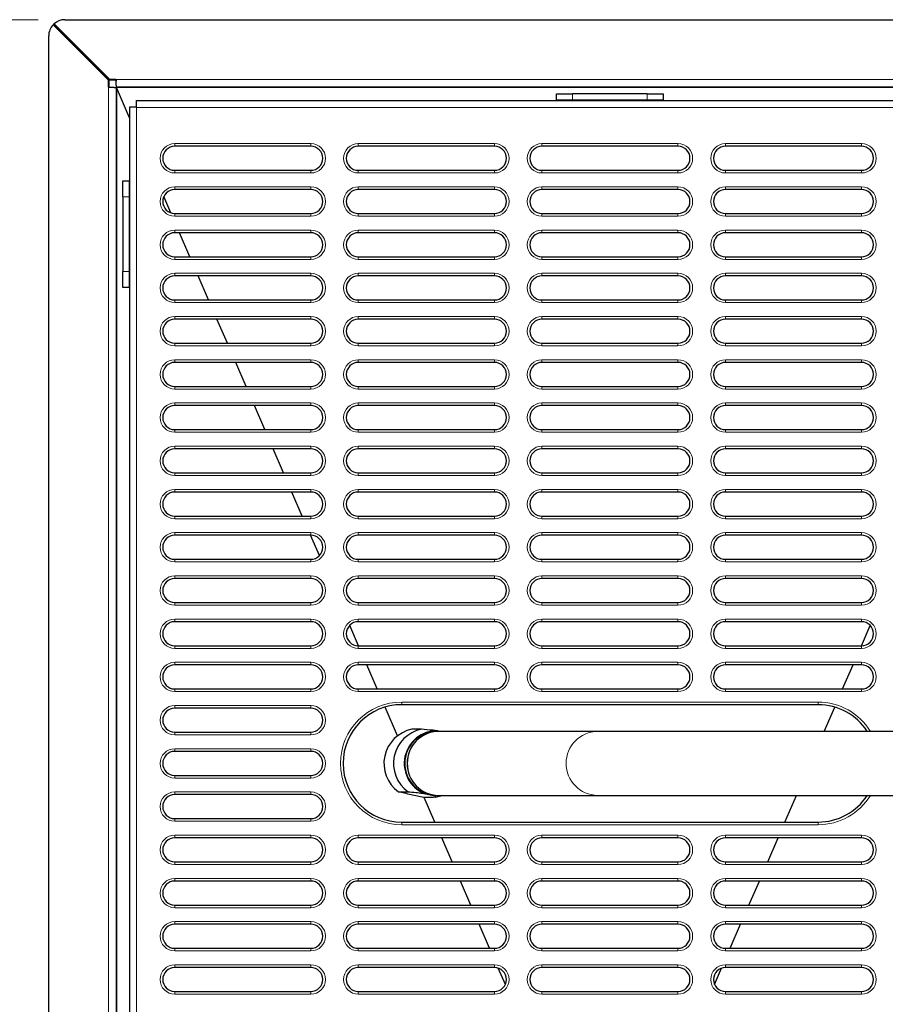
# Model space of a CAD drawing. Header units: millimetres. Extents: x 1 to 419, y 2 to 295.
# Tile 17 of 50: x 42 to 74, y 134 to 171. Entities that reach past the tile are written whole.
import ezdxf

# ---------------------------------------------------------------- set-up
doc = ezdxf.new("R2010")
doc.units = ezdxf.units.MM
doc.styles.add('SLDTEXTSTYLE0', font='TXT', dxfattribs={"width": 0.605})
doc.dimstyles.new('SLDDIMSTYLE1', dxfattribs={"dimtxt": 2.5, "dimasz": 3, "dimexe": 0, "dimexo": 0.0625, "dimtad": 1, "dimdec": 0, "dimlfac": 5, "dimrnd": 1e-09, "dimzin": 12, "dimdsep": 46, "dimtxsty": 'SLDTEXTSTYLE0', "dimsah": 1, "dimcen": 0.09, "dimadec": 0, "dimazin": 3, "dimtfac": 1, "dimtofl": 0, "dimtmove": 0, "dimatfit": 3, "dimfxl": 1, "dimfrac": 2, "dimtolj": 1, "dimtzin": 12, "dimarcsym": 0})

# ---------------------------------------------------------------- blocks, each defined once
blk = doc.blocks.new('_D_15')
at = {"color": 7, "linetype": 'Continuous', "lineweight": 18}
for p, q in [((42.581, 170.59), (31.981, 170.59)), ((32.981, 170.59), (32.981, 114.84)), ((42.581, 114.84), (31.981, 114.84))]:
    blk.add_line(p, q, dxfattribs=at)
for points in [[(32.981, 170.59), (32.481, 167.59), (33.481, 167.59)], [(32.981, 114.84), (33.481, 117.84), (32.481, 117.84)]]:
    blk.add_solid(points, dxfattribs=at)
at = {"color": 7, "linetype": 'Continuous', "lineweight": 18, "char_height": 2.5, "attachment_point": 1, "rotation": 90, "style": 'SLDTEXTSTYLE0'}
for s, insert in [('mm (11 in)', (29.759, 137.835)), ('279', (29.759, 131.168))]:
    blk.add_mtext(s, dxfattribs=dict(at, insert=insert))

msp = doc.modelspace()

# ---------------------------------------------------------------- linework, layer by layer
at = {"color": 7, "linetype": 'Continuous', "lineweight": 25}
for p, q in [((43.5815, 170.5901), (84.4478, 170.5901)), ((45.222, 168.3248), (43.145, 170.4018)), ((45.2429, 168.3248), (43.1553, 170.4124)), ((45.2691, 168.3268), (43.1696, 170.4264)), ((45.2691, 168.3478), (43.1805, 170.4364)), ((42.9815, 115.4401), (42.9815, 169.9901)), ((45.222, 168.066), (45.222, 168.3248)), ((45.222, 168.3248), (45.2429, 168.3248)), ((45.2429, 168.066), (45.2429, 168.3248)), ((45.502, 168.3478), (45.2691, 168.3478)), ((45.2691, 168.3478), (45.2691, 168.3268)), ((45.502, 168.3268), (45.2691, 168.3268)), ((45.502, 168.3268), (45.502, 168.3478)), ((45.5053, 168.3221), (45.502, 168.3268)), ((45.5053, 168.3221), (45.5053, 168.2845)), ((45.2429, 168.066), (45.222, 168.066)), ((45.2429, 168.066), (45.2477, 168.0629)), ((45.2852, 168.0629), (45.2848, 168.0629)), ((45.5047, 168.0451), (45.5047, 117.3851)), ((45.5247, 168.0451), (45.5047, 168.0451)), ((82.5047, 168.0651), (45.5247, 168.0651)), ((45.5247, 168.0651), (45.5247, 168.0451)), ((45.5247, 168.0451), (45.5247, 117.3851)), ((46.0147, 166.9146), (45.5247, 168.0451)), ((46.2747, 167.3151), (46.2747, 167.5551)), ((46.2747, 167.5551), (81.7547, 167.5551)), ((62.0147, 167.5751), (62.0147, 167.8151)), ((62.0147, 167.8151), (62.6147, 167.8151)), ((62.6147, 167.5751), (62.0147, 167.5751)), ((62.0147, 167.5751), (62.0147, 167.5551)), ((65.4147, 167.8151), (62.6147, 167.8151)), ((65.4147, 167.5751), (62.6147, 167.5751)), ((65.4147, 167.8151), (66.0147, 167.8151)), ((66.0147, 167.5751), (65.4147, 167.5751)), ((66.0147, 167.8151), (66.0147, 167.5751)), ((66.0147, 167.5551), (66.0147, 167.5751)), ((46.0147, 167.3151), (46.0147, 118.1151)), ((46.2747, 167.3151), (46.0147, 167.3151)), ((46.2747, 167.3151), (46.2747, 167.2951)), ((52.8047, 165.8451), (47.7047, 165.8451)), ((59.6847, 165.8451), (54.5847, 165.8451)), ((66.5647, 165.8451), (61.4647, 165.8451)), ((73.4447, 165.8451), (68.3447, 165.8451)), ((47.7047, 164.9451), (52.8047, 164.9451)), ((54.5847, 164.9451), (59.6847, 164.9451)), ((61.4647, 164.9451), (66.5647, 164.9451)), ((68.3447, 164.9451), (73.4447, 164.9451)), ((45.7547, 164.5551), (45.9947, 164.5551)), ((45.7547, 163.9551), (45.7547, 164.5551)), ((45.9947, 164.5551), (45.9947, 163.9551)), ((46.0147, 164.5551), (45.9947, 164.5551)), ((45.7547, 163.9551), (45.7547, 161.1551)), ((45.9947, 163.9551), (45.9947, 161.1551)), ((47.5601, 163.3489), (47.2948, 163.961)), ((52.8047, 164.2251), (47.7047, 164.2251)), ((59.6847, 164.2251), (54.5847, 164.2251)), ((66.5647, 164.2251), (61.4647, 164.2251)), ((73.4447, 164.2251), (68.3447, 164.2251)), ((47.7047, 163.3251), (52.8047, 163.3251)), ((54.5847, 163.3251), (59.6847, 163.3251)), ((61.4647, 163.3251), (66.5647, 163.3251)), ((68.3447, 163.3251), (73.4447, 163.3251)), ((52.8047, 162.6051), (47.7047, 162.6051)), ((48.2726, 161.7051), (47.8825, 162.6051)), ((59.6847, 162.6051), (54.5847, 162.6051)), ((66.5647, 162.6051), (61.4647, 162.6051)), ((73.4447, 162.6051), (68.3447, 162.6051)), ((47.7047, 161.7051), (52.8047, 161.7051)), ((54.5847, 161.7051), (59.6847, 161.7051)), ((61.4647, 161.7051), (66.5647, 161.7051)), ((68.3447, 161.7051), (73.4447, 161.7051)), ((45.7547, 160.5551), (45.7547, 161.1551)), ((45.9947, 161.1551), (45.9947, 160.5551)), ((52.8047, 160.9851), (47.7047, 160.9851)), ((48.9747, 160.0851), (48.5847, 160.9851)), ((59.6847, 160.9851), (54.5847, 160.9851)), ((66.5647, 160.9851), (61.4647, 160.9851)), ((73.4447, 160.9851), (68.3447, 160.9851)), ((45.9947, 160.5551), (45.7547, 160.5551)), ((45.9947, 160.5551), (46.0147, 160.5551)), ((47.7047, 160.0851), (52.8047, 160.0851)), ((54.5847, 160.0851), (59.6847, 160.0851)), ((61.4647, 160.0851), (66.5647, 160.0851)), ((68.3447, 160.0851), (73.4447, 160.0851)), ((52.8047, 159.3651), (47.7047, 159.3651)), ((49.6769, 158.4651), (49.2868, 159.3651)), ((59.6847, 159.3651), (54.5847, 159.3651)), ((66.5647, 159.3651), (61.4647, 159.3651)), ((73.4447, 159.3651), (68.3447, 159.3651)), ((47.7047, 158.4651), (52.8047, 158.4651)), ((54.5847, 158.4651), (59.6847, 158.4651)), ((61.4647, 158.4651), (66.5647, 158.4651)), ((68.3447, 158.4651), (73.4447, 158.4651)), ((52.8047, 157.7451), (47.7047, 157.7451)), ((50.379, 156.8451), (49.989, 157.7451)), ((59.6847, 157.7451), (54.5847, 157.7451)), ((66.5647, 157.7451), (61.4647, 157.7451)), ((73.4447, 157.7451), (68.3447, 157.7451)), ((47.7047, 156.8451), (52.8047, 156.8451)), ((54.5847, 156.8451), (59.6847, 156.8451)), ((61.4647, 156.8451), (66.5647, 156.8451)), ((68.3447, 156.8451), (73.4447, 156.8451)), ((52.8047, 156.1251), (47.7047, 156.1251)), ((51.0812, 155.2251), (50.6911, 156.1251)), ((59.6847, 156.1251), (54.5847, 156.1251)), ((66.5647, 156.1251), (61.4647, 156.1251)), ((73.4447, 156.1251), (68.3447, 156.1251)), ((47.7047, 155.2251), (52.8047, 155.2251)), ((54.5847, 155.2251), (59.6847, 155.2251)), ((61.4647, 155.2251), (66.5647, 155.2251)), ((68.3447, 155.2251), (73.4447, 155.2251)), ((52.8047, 154.5051), (47.7047, 154.5051)), ((51.7833, 153.6051), (51.3933, 154.5051)), ((59.6847, 154.5051), (54.5847, 154.5051)), ((66.5647, 154.5051), (61.4647, 154.5051)), ((73.4447, 154.5051), (68.3447, 154.5051)), ((47.7047, 153.6051), (52.8047, 153.6051)), ((54.5847, 153.6051), (59.6847, 153.6051)), ((61.4647, 153.6051), (66.5647, 153.6051)), ((68.3447, 153.6051), (73.4447, 153.6051)), ((52.8047, 152.8851), (47.7047, 152.8851)), ((52.4855, 151.9851), (52.0954, 152.8851)), ((59.6847, 152.8851), (54.5847, 152.8851)), ((66.5647, 152.8851), (61.4647, 152.8851)), ((73.4447, 152.8851), (68.3447, 152.8851)), ((47.7047, 151.9851), (52.8047, 151.9851)), ((54.5847, 151.9851), (59.6847, 151.9851)), ((61.4647, 151.9851), (66.5647, 151.9851)), ((68.3447, 151.9851), (73.4447, 151.9851)), ((52.8047, 151.2651), (47.7047, 151.2651)), ((53.1282, 150.5023), (52.7976, 151.2651)), ((59.6847, 151.2651), (54.5847, 151.2651)), ((66.5647, 151.2651), (61.4647, 151.2651)), ((73.4447, 151.2651), (68.3447, 151.2651)), ((47.7047, 150.3651), (52.8047, 150.3651)), ((54.5847, 150.3651), (59.6847, 150.3651)), ((61.4647, 150.3651), (66.5647, 150.3651)), ((68.3447, 150.3651), (73.4447, 150.3651)), ((52.8047, 149.6451), (47.7047, 149.6451)), ((59.6847, 149.6451), (54.5847, 149.6451)), ((66.5647, 149.6451), (61.4647, 149.6451)), ((73.4447, 149.6451), (68.3447, 149.6451)), ((47.7047, 148.7451), (52.8047, 148.7451)), ((54.5847, 148.7451), (59.6847, 148.7451)), ((61.4647, 148.7451), (66.5647, 148.7451)), ((68.3447, 148.7451), (73.4447, 148.7451)), ((52.8047, 148.0251), (47.7047, 148.0251)), ((59.6847, 148.0251), (54.5847, 148.0251)), ((66.5647, 148.0251), (61.4647, 148.0251)), ((73.4447, 148.0251), (68.3447, 148.0251)), ((54.592, 147.1251), (54.2613, 147.888)), ((73.4374, 147.1251), (73.768, 147.888)), ((47.7047, 147.1251), (52.8047, 147.1251)), ((54.5847, 147.1251), (59.6847, 147.1251)), ((61.4647, 147.1251), (66.5647, 147.1251)), ((68.3447, 147.1251), (73.4447, 147.1251)), ((52.8047, 146.4051), (47.7047, 146.4051)), ((59.6847, 146.4051), (54.5847, 146.4051)), ((55.2941, 145.5051), (54.904, 146.4051)), ((66.5647, 146.4051), (61.4647, 146.4051)), ((73.4447, 146.4051), (68.3447, 146.4051)), ((72.7352, 145.5051), (73.1253, 146.4051)), ((47.7047, 145.5051), (52.8047, 145.5051)), ((54.5847, 145.5051), (59.6847, 145.5051)), ((61.4647, 145.5051), (66.5647, 145.5051)), ((68.3447, 145.5051), (73.4447, 145.5051)), ((52.8047, 144.7851), (47.7047, 144.7851)), ((56.0535, 143.7531), (55.5892, 144.8243)), ((71.8147, 144.9151), (56.2147, 144.9151)), ((72.0461, 143.9151), (72.4401, 144.8243)), ((56.9529, 143.9947), (56.5939, 143.9947)), ((57.6324, 143.9151), (57.5475, 143.9343)), ((47.7047, 143.8851), (52.8047, 143.8851)), ((57.5904, 143.9151), (57.5046, 143.9151)), ((63.553, 143.9151), (57.5904, 143.9151)), ((77.4142, 143.9151), (63.553, 143.9151)), ((52.8047, 143.1651), (47.7047, 143.1651)), ((47.7047, 142.2651), (52.8047, 142.2651)), ((52.8047, 141.5451), (47.7047, 141.5451)), ((56.0884, 141.6512), (56.4474, 141.6512)), ((57.042, 141.5908), (57.4616, 141.4959)), ((57.4012, 141.4355), (57.0421, 141.4355)), ((57.4569, 140.5151), (57.058, 141.4355)), ((57.48, 141.4526), (57.4012, 141.4355)), ((57.7194, 141.5151), (57.4616, 141.4959)), ((57.48, 141.4526), (57.7283, 141.5151)), ((57.5046, 141.5151), (57.5904, 141.5151)), ((57.5904, 141.5151), (63.553, 141.5151)), ((63.553, 141.5151), (77.4142, 141.5151)), ((70.5724, 140.5151), (71.0058, 141.5151)), ((47.7047, 140.6451), (52.8047, 140.6451)), ((56.2147, 140.5151), (71.8147, 140.5151)), ((52.8047, 139.9251), (47.7047, 139.9251)), ((59.6847, 139.9251), (54.5847, 139.9251)), ((58.1027, 139.0251), (57.7126, 139.9251)), ((66.5647, 139.9251), (61.4647, 139.9251)), ((73.4447, 139.9251), (68.3447, 139.9251)), ((69.9266, 139.0251), (70.3167, 139.9251)), ((47.7047, 139.0251), (52.8047, 139.0251)), ((54.5847, 139.0251), (59.6847, 139.0251)), ((61.4647, 139.0251), (66.5647, 139.0251)), ((68.3447, 139.0251), (73.4447, 139.0251)), ((52.8047, 138.3051), (47.7047, 138.3051)), ((59.6847, 138.3051), (54.5847, 138.3051)), ((58.8049, 137.4051), (58.4148, 138.3051)), ((66.5647, 138.3051), (61.4647, 138.3051)), ((73.4447, 138.3051), (68.3447, 138.3051)), ((69.2245, 137.4051), (69.6145, 138.3051)), ((47.7047, 137.4051), (52.8047, 137.4051)), ((54.5847, 137.4051), (59.6847, 137.4051)), ((61.4647, 137.4051), (66.5647, 137.4051)), ((68.3447, 137.4051), (73.4447, 137.4051)), ((52.8047, 136.6851), (47.7047, 136.6851)), ((59.6847, 136.6851), (54.5847, 136.6851)), ((59.507, 135.7851), (59.1169, 136.6851)), ((66.5647, 136.6851), (61.4647, 136.6851)), ((73.4447, 136.6851), (68.3447, 136.6851)), ((68.5223, 135.7851), (68.9124, 136.6851)), ((47.7047, 135.7851), (52.8047, 135.7851)), ((54.5847, 135.7851), (59.6847, 135.7851)), ((61.4647, 135.7851), (66.5647, 135.7851)), ((68.3447, 135.7851), (73.4447, 135.7851)), ((52.8047, 135.0651), (47.7047, 135.0651)), ((59.6847, 135.0651), (54.5847, 135.0651)), ((60.0946, 134.4295), (59.8295, 135.0412)), ((66.5647, 135.0651), (61.4647, 135.0651)), ((67.9347, 134.4295), (68.1999, 135.0412)), ((73.4447, 135.0651), (68.3447, 135.0651)), ((47.7047, 134.1651), (52.8047, 134.1651)), ((54.5847, 134.1651), (59.6847, 134.1651)), ((61.4647, 134.1651), (66.5647, 134.1651)), ((68.3447, 134.1651), (73.4447, 134.1651))]:
    msp.add_line(p, q, dxfattribs=at)
at = {"color": 8, "linetype": 'Continuous', "lineweight": 18}
for p, q in [((45.502, 168.3478), (82.5273, 168.3478)), ((45.222, 117.3642), (45.222, 168.066)), ((45.5247, 168.0451), (82.5047, 168.0451)), ((62.6147, 167.8151), (62.6147, 167.5751)), ((65.4147, 167.5751), (65.4147, 167.8151)), ((81.7547, 167.2951), (46.2747, 167.2951)), ((46.2747, 167.2951), (46.2747, 118.1351)), ((47.7047, 165.9451), (52.8047, 165.9451)), ((47.7047, 165.8451), (47.7047, 165.9451)), ((52.8047, 165.9451), (52.8047, 165.8451)), ((54.5847, 165.9451), (59.6847, 165.9451)), ((54.5847, 165.8451), (54.5847, 165.9451)), ((59.6847, 165.9451), (59.6847, 165.8451)), ((61.4647, 165.9451), (66.5647, 165.9451)), ((61.4647, 165.9451), (61.4647, 165.8451)), ((66.5647, 165.8451), (66.5647, 165.9451)), ((68.3447, 165.9451), (73.4447, 165.9451)), ((68.3447, 165.9451), (68.3447, 165.8451)), ((73.4447, 165.8451), (73.4447, 165.9451)), ((47.7047, 164.9451), (47.7047, 164.8451)), ((52.8047, 164.8451), (47.7047, 164.8451)), ((52.8047, 164.8451), (52.8047, 164.9451)), ((54.5847, 164.9451), (54.5847, 164.8451)), ((59.6847, 164.8451), (54.5847, 164.8451)), ((59.6847, 164.8451), (59.6847, 164.9451)), ((61.4647, 164.8451), (61.4647, 164.9451)), ((66.5647, 164.8451), (61.4647, 164.8451)), ((66.5647, 164.9451), (66.5647, 164.8451)), ((68.3447, 164.8451), (68.3447, 164.9451)), ((73.4447, 164.8451), (68.3447, 164.8451)), ((73.4447, 164.9451), (73.4447, 164.8451)), ((47.7047, 164.3251), (52.8047, 164.3251)), ((47.7047, 164.2251), (47.7047, 164.3251)), ((52.8047, 164.3251), (52.8047, 164.2251)), ((54.5847, 164.3251), (59.6847, 164.3251)), ((54.5847, 164.2251), (54.5847, 164.3251)), ((59.6847, 164.3251), (59.6847, 164.2251)), ((61.4647, 164.3251), (66.5647, 164.3251)), ((61.4647, 164.3251), (61.4647, 164.2251)), ((66.5647, 164.2251), (66.5647, 164.3251)), ((68.3447, 164.3251), (73.4447, 164.3251)), ((68.3447, 164.3251), (68.3447, 164.2251)), ((73.4447, 164.2251), (73.4447, 164.3251)), ((45.9947, 163.9551), (45.7547, 163.9551)), ((47.7047, 163.3251), (47.7047, 163.2251)), ((52.8047, 163.2251), (47.7047, 163.2251)), ((52.8047, 163.2251), (52.8047, 163.3251)), ((54.5847, 163.3251), (54.5847, 163.2251)), ((59.6847, 163.2251), (54.5847, 163.2251)), ((59.6847, 163.2251), (59.6847, 163.3251)), ((61.4647, 163.2251), (61.4647, 163.3251)), ((66.5647, 163.2251), (61.4647, 163.2251)), ((66.5647, 163.3251), (66.5647, 163.2251)), ((68.3447, 163.2251), (68.3447, 163.3251)), ((73.4447, 163.2251), (68.3447, 163.2251)), ((73.4447, 163.3251), (73.4447, 163.2251)), ((47.7047, 162.7051), (52.8047, 162.7051)), ((47.7047, 162.6051), (47.7047, 162.7051)), ((52.8047, 162.7051), (52.8047, 162.6051)), ((54.5847, 162.7051), (59.6847, 162.7051)), ((54.5847, 162.6051), (54.5847, 162.7051)), ((59.6847, 162.7051), (59.6847, 162.6051)), ((61.4647, 162.7051), (66.5647, 162.7051)), ((61.4647, 162.7051), (61.4647, 162.6051)), ((66.5647, 162.6051), (66.5647, 162.7051)), ((68.3447, 162.7051), (73.4447, 162.7051)), ((68.3447, 162.7051), (68.3447, 162.6051)), ((73.4447, 162.6051), (73.4447, 162.7051)), ((47.7047, 161.7051), (47.7047, 161.6051)), ((52.8047, 161.6051), (52.8047, 161.7051)), ((54.5847, 161.7051), (54.5847, 161.6051)), ((59.6847, 161.6051), (59.6847, 161.7051)), ((61.4647, 161.6051), (61.4647, 161.7051)), ((66.5647, 161.7051), (66.5647, 161.6051)), ((68.3447, 161.6051), (68.3447, 161.7051)), ((73.4447, 161.7051), (73.4447, 161.6051)), ((52.8047, 161.6051), (47.7047, 161.6051)), ((59.6847, 161.6051), (54.5847, 161.6051)), ((66.5647, 161.6051), (61.4647, 161.6051)), ((73.4447, 161.6051), (68.3447, 161.6051)), ((45.7547, 161.1551), (45.9947, 161.1551)), ((47.7047, 161.0851), (52.8047, 161.0851)), ((47.7047, 160.9851), (47.7047, 161.0851)), ((52.8047, 161.0851), (52.8047, 160.9851)), ((54.5847, 161.0851), (59.6847, 161.0851)), ((54.5847, 160.9851), (54.5847, 161.0851)), ((59.6847, 161.0851), (59.6847, 160.9851)), ((61.4647, 161.0851), (66.5647, 161.0851)), ((61.4647, 161.0851), (61.4647, 160.9851)), ((66.5647, 160.9851), (66.5647, 161.0851)), ((68.3447, 161.0851), (73.4447, 161.0851)), ((68.3447, 161.0851), (68.3447, 160.9851)), ((73.4447, 160.9851), (73.4447, 161.0851)), ((47.7047, 160.0851), (47.7047, 159.9851)), ((52.8047, 159.9851), (47.7047, 159.9851)), ((52.8047, 159.9851), (52.8047, 160.0851)), ((54.5847, 160.0851), (54.5847, 159.9851)), ((59.6847, 159.9851), (54.5847, 159.9851)), ((59.6847, 159.9851), (59.6847, 160.0851)), ((61.4647, 159.9851), (61.4647, 160.0851)), ((66.5647, 159.9851), (61.4647, 159.9851)), ((66.5647, 160.0851), (66.5647, 159.9851)), ((68.3447, 159.9851), (68.3447, 160.0851)), ((73.4447, 159.9851), (68.3447, 159.9851)), ((73.4447, 160.0851), (73.4447, 159.9851)), ((47.7047, 159.4651), (52.8047, 159.4651)), ((47.7047, 159.3651), (47.7047, 159.4651)), ((52.8047, 159.4651), (52.8047, 159.3651)), ((54.5847, 159.4651), (59.6847, 159.4651)), ((54.5847, 159.3651), (54.5847, 159.4651)), ((59.6847, 159.4651), (59.6847, 159.3651)), ((61.4647, 159.4651), (66.5647, 159.4651)), ((61.4647, 159.4651), (61.4647, 159.3651)), ((66.5647, 159.3651), (66.5647, 159.4651)), ((68.3447, 159.4651), (73.4447, 159.4651)), ((68.3447, 159.4651), (68.3447, 159.3651)), ((73.4447, 159.3651), (73.4447, 159.4651)), ((47.7047, 158.4651), (47.7047, 158.3651)), ((52.8047, 158.3651), (47.7047, 158.3651)), ((52.8047, 158.3651), (52.8047, 158.4651)), ((54.5847, 158.4651), (54.5847, 158.3651)), ((59.6847, 158.3651), (54.5847, 158.3651)), ((59.6847, 158.3651), (59.6847, 158.4651)), ((61.4647, 158.3651), (61.4647, 158.4651)), ((66.5647, 158.3651), (61.4647, 158.3651)), ((66.5647, 158.4651), (66.5647, 158.3651)), ((68.3447, 158.3651), (68.3447, 158.4651)), ((73.4447, 158.3651), (68.3447, 158.3651)), ((73.4447, 158.4651), (73.4447, 158.3651)), ((47.7047, 157.8451), (52.8047, 157.8451)), ((47.7047, 157.7451), (47.7047, 157.8451)), ((52.8047, 157.8451), (52.8047, 157.7451)), ((54.5847, 157.8451), (59.6847, 157.8451)), ((54.5847, 157.7451), (54.5847, 157.8451)), ((59.6847, 157.8451), (59.6847, 157.7451)), ((61.4647, 157.8451), (66.5647, 157.8451)), ((61.4647, 157.8451), (61.4647, 157.7451)), ((66.5647, 157.7451), (66.5647, 157.8451)), ((68.3447, 157.8451), (73.4447, 157.8451)), ((68.3447, 157.8451), (68.3447, 157.7451)), ((73.4447, 157.7451), (73.4447, 157.8451)), ((47.7047, 156.8451), (47.7047, 156.7451)), ((52.8047, 156.7451), (47.7047, 156.7451)), ((52.8047, 156.7451), (52.8047, 156.8451)), ((54.5847, 156.8451), (54.5847, 156.7451)), ((59.6847, 156.7451), (54.5847, 156.7451)), ((59.6847, 156.7451), (59.6847, 156.8451)), ((61.4647, 156.7451), (61.4647, 156.8451)), ((66.5647, 156.7451), (61.4647, 156.7451)), ((66.5647, 156.8451), (66.5647, 156.7451)), ((68.3447, 156.7451), (68.3447, 156.8451)), ((73.4447, 156.7451), (68.3447, 156.7451)), ((73.4447, 156.8451), (73.4447, 156.7451)), ((47.7047, 156.2251), (52.8047, 156.2251)), ((47.7047, 156.1251), (47.7047, 156.2251)), ((52.8047, 156.2251), (52.8047, 156.1251)), ((54.5847, 156.2251), (59.6847, 156.2251)), ((54.5847, 156.1251), (54.5847, 156.2251)), ((59.6847, 156.2251), (59.6847, 156.1251)), ((61.4647, 156.2251), (66.5647, 156.2251)), ((61.4647, 156.2251), (61.4647, 156.1251)), ((66.5647, 156.1251), (66.5647, 156.2251)), ((68.3447, 156.2251), (73.4447, 156.2251)), ((68.3447, 156.2251), (68.3447, 156.1251)), ((73.4447, 156.1251), (73.4447, 156.2251)), ((47.7047, 155.2251), (47.7047, 155.1251)), ((52.8047, 155.1251), (47.7047, 155.1251)), ((52.8047, 155.1251), (52.8047, 155.2251)), ((54.5847, 155.2251), (54.5847, 155.1251)), ((59.6847, 155.1251), (54.5847, 155.1251)), ((59.6847, 155.1251), (59.6847, 155.2251)), ((61.4647, 155.1251), (61.4647, 155.2251)), ((66.5647, 155.1251), (61.4647, 155.1251)), ((66.5647, 155.2251), (66.5647, 155.1251)), ((68.3447, 155.1251), (68.3447, 155.2251)), ((73.4447, 155.1251), (68.3447, 155.1251)), ((73.4447, 155.2251), (73.4447, 155.1251)), ((47.7047, 154.6051), (52.8047, 154.6051)), ((47.7047, 154.5051), (47.7047, 154.6051)), ((52.8047, 154.6051), (52.8047, 154.5051)), ((54.5847, 154.6051), (59.6847, 154.6051)), ((54.5847, 154.5051), (54.5847, 154.6051)), ((59.6847, 154.6051), (59.6847, 154.5051)), ((61.4647, 154.6051), (66.5647, 154.6051)), ((61.4647, 154.6051), (61.4647, 154.5051)), ((66.5647, 154.5051), (66.5647, 154.6051)), ((68.3447, 154.6051), (73.4447, 154.6051)), ((68.3447, 154.6051), (68.3447, 154.5051)), ((73.4447, 154.5051), (73.4447, 154.6051)), ((47.7047, 153.6051), (47.7047, 153.5051)), ((52.8047, 153.5051), (52.8047, 153.6051)), ((54.5847, 153.6051), (54.5847, 153.5051)), ((59.6847, 153.5051), (59.6847, 153.6051)), ((61.4647, 153.5051), (61.4647, 153.6051)), ((66.5647, 153.6051), (66.5647, 153.5051)), ((68.3447, 153.5051), (68.3447, 153.6051)), ((73.4447, 153.6051), (73.4447, 153.5051)), ((52.8047, 153.5051), (47.7047, 153.5051)), ((59.6847, 153.5051), (54.5847, 153.5051)), ((66.5647, 153.5051), (61.4647, 153.5051)), ((73.4447, 153.5051), (68.3447, 153.5051)), ((47.7047, 152.9851), (52.8047, 152.9851)), ((47.7047, 152.8851), (47.7047, 152.9851)), ((52.8047, 152.9851), (52.8047, 152.8851)), ((54.5847, 152.9851), (59.6847, 152.9851)), ((54.5847, 152.8851), (54.5847, 152.9851)), ((59.6847, 152.9851), (59.6847, 152.8851)), ((61.4647, 152.9851), (66.5647, 152.9851)), ((61.4647, 152.9851), (61.4647, 152.8851)), ((66.5647, 152.8851), (66.5647, 152.9851)), ((68.3447, 152.9851), (73.4447, 152.9851)), ((68.3447, 152.9851), (68.3447, 152.8851)), ((73.4447, 152.8851), (73.4447, 152.9851)), ((47.7047, 151.9851), (47.7047, 151.8851)), ((52.8047, 151.8851), (47.7047, 151.8851)), ((52.8047, 151.8851), (52.8047, 151.9851)), ((54.5847, 151.9851), (54.5847, 151.8851)), ((59.6847, 151.8851), (54.5847, 151.8851)), ((59.6847, 151.8851), (59.6847, 151.9851)), ((61.4647, 151.8851), (61.4647, 151.9851)), ((66.5647, 151.8851), (61.4647, 151.8851)), ((66.5647, 151.9851), (66.5647, 151.8851)), ((68.3447, 151.8851), (68.3447, 151.9851)), ((73.4447, 151.8851), (68.3447, 151.8851)), ((73.4447, 151.9851), (73.4447, 151.8851)), ((47.7047, 151.3651), (52.8047, 151.3651)), ((47.7047, 151.2651), (47.7047, 151.3651)), ((52.8047, 151.3651), (52.8047, 151.2651)), ((54.5847, 151.3651), (59.6847, 151.3651)), ((54.5847, 151.2651), (54.5847, 151.3651)), ((59.6847, 151.3651), (59.6847, 151.2651)), ((61.4647, 151.3651), (66.5647, 151.3651)), ((61.4647, 151.3651), (61.4647, 151.2651)), ((66.5647, 151.2651), (66.5647, 151.3651)), ((68.3447, 151.3651), (73.4447, 151.3651)), ((68.3447, 151.3651), (68.3447, 151.2651)), ((73.4447, 151.2651), (73.4447, 151.3651)), ((47.7047, 150.3651), (47.7047, 150.2651)), ((52.8047, 150.2651), (47.7047, 150.2651)), ((52.8047, 150.2651), (52.8047, 150.3651)), ((54.5847, 150.3651), (54.5847, 150.2651)), ((59.6847, 150.2651), (54.5847, 150.2651)), ((59.6847, 150.2651), (59.6847, 150.3651)), ((61.4647, 150.2651), (61.4647, 150.3651)), ((66.5647, 150.2651), (61.4647, 150.2651)), ((66.5647, 150.3651), (66.5647, 150.2651)), ((68.3447, 150.2651), (68.3447, 150.3651)), ((73.4447, 150.2651), (68.3447, 150.2651)), ((73.4447, 150.3651), (73.4447, 150.2651)), ((47.7047, 149.7451), (52.8047, 149.7451)), ((47.7047, 149.6451), (47.7047, 149.7451)), ((52.8047, 149.7451), (52.8047, 149.6451)), ((54.5847, 149.7451), (59.6847, 149.7451)), ((54.5847, 149.6451), (54.5847, 149.7451)), ((59.6847, 149.7451), (59.6847, 149.6451)), ((61.4647, 149.7451), (66.5647, 149.7451)), ((61.4647, 149.7451), (61.4647, 149.6451)), ((66.5647, 149.6451), (66.5647, 149.7451)), ((68.3447, 149.7451), (73.4447, 149.7451)), ((68.3447, 149.7451), (68.3447, 149.6451)), ((73.4447, 149.6451), (73.4447, 149.7451)), ((47.7047, 148.7451), (47.7047, 148.6451)), ((52.8047, 148.6451), (52.8047, 148.7451)), ((54.5847, 148.7451), (54.5847, 148.6451)), ((59.6847, 148.6451), (59.6847, 148.7451)), ((61.4647, 148.6451), (61.4647, 148.7451)), ((66.5647, 148.7451), (66.5647, 148.6451)), ((68.3447, 148.6451), (68.3447, 148.7451)), ((73.4447, 148.7451), (73.4447, 148.6451)), ((52.8047, 148.6451), (47.7047, 148.6451)), ((59.6847, 148.6451), (54.5847, 148.6451)), ((66.5647, 148.6451), (61.4647, 148.6451)), ((73.4447, 148.6451), (68.3447, 148.6451)), ((47.7047, 148.1251), (52.8047, 148.1251)), ((47.7047, 148.0251), (47.7047, 148.1251)), ((52.8047, 148.1251), (52.8047, 148.0251)), ((54.5847, 148.1251), (59.6847, 148.1251)), ((54.5847, 148.0251), (54.5847, 148.1251)), ((59.6847, 148.1251), (59.6847, 148.0251)), ((61.4647, 148.1251), (66.5647, 148.1251)), ((61.4647, 148.1251), (61.4647, 148.0251)), ((66.5647, 148.0251), (66.5647, 148.1251)), ((68.3447, 148.1251), (73.4447, 148.1251)), ((68.3447, 148.1251), (68.3447, 148.0251)), ((73.4447, 148.0251), (73.4447, 148.1251)), ((47.7047, 147.1251), (47.7047, 147.0251)), ((52.8047, 147.0251), (47.7047, 147.0251)), ((52.8047, 147.0251), (52.8047, 147.1251)), ((54.5847, 147.1251), (54.5847, 147.0251)), ((59.6847, 147.0251), (54.5847, 147.0251)), ((59.6847, 147.0251), (59.6847, 147.1251)), ((61.4647, 147.0251), (61.4647, 147.1251)), ((66.5647, 147.0251), (61.4647, 147.0251)), ((66.5647, 147.1251), (66.5647, 147.0251)), ((68.3447, 147.0251), (68.3447, 147.1251)), ((73.4447, 147.0251), (68.3447, 147.0251)), ((73.4447, 147.1251), (73.4447, 147.0251)), ((47.7047, 146.5051), (52.8047, 146.5051)), ((47.7047, 146.4051), (47.7047, 146.5051)), ((52.8047, 146.5051), (52.8047, 146.4051)), ((54.5847, 146.5051), (59.6847, 146.5051)), ((54.5847, 146.4051), (54.5847, 146.5051)), ((59.6847, 146.5051), (59.6847, 146.4051)), ((61.4647, 146.5051), (66.5647, 146.5051)), ((61.4647, 146.5051), (61.4647, 146.4051)), ((66.5647, 146.4051), (66.5647, 146.5051)), ((68.3447, 146.5051), (73.4447, 146.5051)), ((68.3447, 146.5051), (68.3447, 146.4051)), ((73.4447, 146.4051), (73.4447, 146.5051)), ((47.7047, 145.5051), (47.7047, 145.4051)), ((52.8047, 145.4051), (52.8047, 145.5051)), ((54.5847, 145.5051), (54.5847, 145.4051)), ((59.6847, 145.4051), (59.6847, 145.5051)), ((61.4647, 145.4051), (61.4647, 145.5051)), ((66.5647, 145.5051), (66.5647, 145.4051)), ((68.3447, 145.4051), (68.3447, 145.5051)), ((73.4447, 145.5051), (73.4447, 145.4051)), ((52.8047, 145.4051), (47.7047, 145.4051)), ((59.6847, 145.4051), (54.5847, 145.4051)), ((66.5647, 145.4051), (61.4647, 145.4051)), ((73.4447, 145.4051), (68.3447, 145.4051)), ((47.7047, 144.8851), (52.8047, 144.8851)), ((47.7047, 144.7851), (47.7047, 144.8851)), ((52.8047, 144.8851), (52.8047, 144.7851)), ((56.2147, 145.0151), (71.8147, 145.0151)), ((56.2147, 145.0151), (56.2147, 144.9151)), ((71.8147, 144.9151), (71.8147, 145.0151)), ((47.7047, 143.8851), (47.7047, 143.7851)), ((52.8047, 143.7851), (47.7047, 143.7851)), ((52.8047, 143.7851), (52.8047, 143.8851)), ((47.7047, 143.2651), (52.8047, 143.2651)), ((47.7047, 143.1651), (47.7047, 143.2651)), ((52.8047, 143.2651), (52.8047, 143.1651)), ((47.7047, 142.2651), (47.7047, 142.1651)), ((52.8047, 142.1651), (47.7047, 142.1651)), ((52.8047, 142.1651), (52.8047, 142.2651)), ((47.7047, 141.6451), (52.8047, 141.6451)), ((47.7047, 141.5451), (47.7047, 141.6451)), ((52.8047, 141.6451), (52.8047, 141.5451)), ((47.7047, 140.6451), (47.7047, 140.5451)), ((52.8047, 140.5451), (52.8047, 140.6451)), ((52.8047, 140.5451), (47.7047, 140.5451)), ((56.2147, 140.4151), (56.2147, 140.5151)), ((71.8147, 140.4151), (56.2147, 140.4151)), ((71.8147, 140.5151), (71.8147, 140.4151)), ((47.7047, 140.0251), (52.8047, 140.0251)), ((47.7047, 139.9251), (47.7047, 140.0251)), ((52.8047, 140.0251), (52.8047, 139.9251)), ((54.5847, 140.0251), (59.6847, 140.0251)), ((54.5847, 139.9251), (54.5847, 140.0251)), ((59.6847, 140.0251), (59.6847, 139.9251)), ((61.4647, 140.0251), (66.5647, 140.0251)), ((61.4647, 140.0251), (61.4647, 139.9251)), ((66.5647, 139.9251), (66.5647, 140.0251)), ((68.3447, 140.0251), (73.4447, 140.0251)), ((68.3447, 140.0251), (68.3447, 139.9251)), ((73.4447, 139.9251), (73.4447, 140.0251)), ((47.7047, 139.0251), (47.7047, 138.9251)), ((52.8047, 138.9251), (47.7047, 138.9251)), ((52.8047, 138.9251), (52.8047, 139.0251)), ((54.5847, 139.0251), (54.5847, 138.9251)), ((59.6847, 138.9251), (54.5847, 138.9251)), ((59.6847, 138.9251), (59.6847, 139.0251)), ((61.4647, 138.9251), (61.4647, 139.0251)), ((66.5647, 138.9251), (61.4647, 138.9251)), ((66.5647, 139.0251), (66.5647, 138.9251)), ((68.3447, 138.9251), (68.3447, 139.0251)), ((73.4447, 138.9251), (68.3447, 138.9251)), ((73.4447, 139.0251), (73.4447, 138.9251)), ((47.7047, 138.4051), (52.8047, 138.4051)), ((47.7047, 138.3051), (47.7047, 138.4051)), ((52.8047, 138.4051), (52.8047, 138.3051)), ((54.5847, 138.4051), (59.6847, 138.4051)), ((54.5847, 138.3051), (54.5847, 138.4051)), ((59.6847, 138.4051), (59.6847, 138.3051)), ((61.4647, 138.4051), (66.5647, 138.4051)), ((61.4647, 138.4051), (61.4647, 138.3051)), ((66.5647, 138.3051), (66.5647, 138.4051)), ((68.3447, 138.4051), (73.4447, 138.4051)), ((68.3447, 138.4051), (68.3447, 138.3051)), ((73.4447, 138.3051), (73.4447, 138.4051)), ((47.7047, 137.4051), (47.7047, 137.3051)), ((52.8047, 137.3051), (47.7047, 137.3051)), ((52.8047, 137.3051), (52.8047, 137.4051)), ((54.5847, 137.4051), (54.5847, 137.3051)), ((59.6847, 137.3051), (54.5847, 137.3051)), ((59.6847, 137.3051), (59.6847, 137.4051)), ((61.4647, 137.3051), (61.4647, 137.4051)), ((66.5647, 137.3051), (61.4647, 137.3051)), ((66.5647, 137.4051), (66.5647, 137.3051)), ((68.3447, 137.3051), (68.3447, 137.4051)), ((73.4447, 137.3051), (68.3447, 137.3051)), ((73.4447, 137.4051), (73.4447, 137.3051)), ((47.7047, 136.7851), (52.8047, 136.7851)), ((47.7047, 136.6851), (47.7047, 136.7851)), ((52.8047, 136.7851), (52.8047, 136.6851)), ((54.5847, 136.7851), (59.6847, 136.7851)), ((54.5847, 136.6851), (54.5847, 136.7851)), ((59.6847, 136.7851), (59.6847, 136.6851)), ((61.4647, 136.7851), (66.5647, 136.7851)), ((61.4647, 136.7851), (61.4647, 136.6851)), ((66.5647, 136.6851), (66.5647, 136.7851)), ((68.3447, 136.7851), (73.4447, 136.7851)), ((68.3447, 136.7851), (68.3447, 136.6851)), ((73.4447, 136.6851), (73.4447, 136.7851)), ((47.7047, 135.7851), (47.7047, 135.6851)), ((52.8047, 135.6851), (47.7047, 135.6851)), ((52.8047, 135.6851), (52.8047, 135.7851)), ((54.5847, 135.7851), (54.5847, 135.6851)), ((59.6847, 135.6851), (54.5847, 135.6851)), ((59.6847, 135.6851), (59.6847, 135.7851)), ((61.4647, 135.6851), (61.4647, 135.7851)), ((66.5647, 135.6851), (61.4647, 135.6851)), ((66.5647, 135.7851), (66.5647, 135.6851)), ((68.3447, 135.6851), (68.3447, 135.7851)), ((73.4447, 135.6851), (68.3447, 135.6851)), ((73.4447, 135.7851), (73.4447, 135.6851)), ((47.7047, 135.1651), (52.8047, 135.1651)), ((47.7047, 135.0651), (47.7047, 135.1651)), ((52.8047, 135.1651), (52.8047, 135.0651)), ((54.5847, 135.1651), (59.6847, 135.1651)), ((54.5847, 135.0651), (54.5847, 135.1651)), ((59.6847, 135.1651), (59.6847, 135.0651)), ((61.4647, 135.1651), (66.5647, 135.1651)), ((61.4647, 135.1651), (61.4647, 135.0651)), ((66.5647, 135.0651), (66.5647, 135.1651)), ((68.3447, 135.1651), (73.4447, 135.1651)), ((68.3447, 135.1651), (68.3447, 135.0651)), ((73.4447, 135.0651), (73.4447, 135.1651)), ((47.7047, 134.1651), (47.7047, 134.0651)), ((52.8047, 134.0651), (47.7047, 134.0651)), ((52.8047, 134.0651), (52.8047, 134.1651)), ((54.5847, 134.1651), (54.5847, 134.0651)), ((59.6847, 134.0651), (54.5847, 134.0651)), ((59.6847, 134.0651), (59.6847, 134.1651)), ((61.4647, 134.0651), (61.4647, 134.1651)), ((66.5647, 134.0651), (61.4647, 134.0651)), ((66.5647, 134.1651), (66.5647, 134.0651)), ((68.3447, 134.0651), (68.3447, 134.1651)), ((73.4447, 134.0651), (68.3447, 134.0651)), ((73.4447, 134.1651), (73.4447, 134.0651))]:
    msp.add_line(p, q, dxfattribs=at)
at = {"color": 7, "linetype": 'Continuous', "lineweight": 25}
for centre, radius, start, end in [((43.5815, 169.9901), 0.6, 90, 131.9354), ((43.5815, 169.9901), 0.6, 136.6718, 180), ((43.5815, 169.9901), 0.6, 135.25914, 136.6718), ((43.5815, 169.9901), 0.6, 131.9354, 133.34905), ((47.7047, 165.3951), 0.45, 90, 270), ((52.8047, 165.3951), 0.45, 270, 90), ((54.5847, 165.3951), 0.45, 90, 270), ((59.6847, 165.3951), 0.45, 270, 90), ((61.4647, 165.3951), 0.45, 90, 270), ((66.5647, 165.3951), 0.45, 270, 90), ((68.3447, 165.3951), 0.45, 90, 270), ((73.4447, 165.3951), 0.45, 270, 90), ((47.7047, 163.7751), 0.45, 90, 270), ((52.8047, 163.7751), 0.45, 270, 90), ((54.5847, 163.7751), 0.45, 90, 270), ((59.6847, 163.7751), 0.45, 270, 90), ((61.4647, 163.7751), 0.45, 90, 270), ((66.5647, 163.7751), 0.45, 270, 90), ((68.3447, 163.7751), 0.45, 90, 270), ((73.4447, 163.7751), 0.45, 270, 90), ((47.7047, 162.1551), 0.45, 90, 270), ((52.8047, 162.1551), 0.45, 270, 90), ((54.5847, 162.1551), 0.45, 90, 270), ((59.6847, 162.1551), 0.45, 270, 90), ((61.4647, 162.1551), 0.45, 90, 270), ((66.5647, 162.1551), 0.45, 270, 90), ((68.3447, 162.1551), 0.45, 90, 270), ((73.4447, 162.1551), 0.45, 270, 90), ((47.7047, 160.5351), 0.45, 90, 270), ((52.8047, 160.5351), 0.45, 270, 90), ((54.5847, 160.5351), 0.45, 90, 270), ((59.6847, 160.5351), 0.45, 270, 90), ((61.4647, 160.5351), 0.45, 90, 270), ((66.5647, 160.5351), 0.45, 270, 90), ((68.3447, 160.5351), 0.45, 90, 270), ((73.4447, 160.5351), 0.45, 270, 90), ((47.7047, 158.9151), 0.45, 90, 270), ((52.8047, 158.9151), 0.45, 270, 90), ((54.5847, 158.9151), 0.45, 90, 270), ((59.6847, 158.9151), 0.45, 270, 90), ((61.4647, 158.9151), 0.45, 90, 270), ((66.5647, 158.9151), 0.45, 270, 90), ((68.3447, 158.9151), 0.45, 90, 270), ((73.4447, 158.9151), 0.45, 270, 90), ((47.7047, 157.2951), 0.45, 90, 270), ((52.8047, 157.2951), 0.45, 270, 90), ((54.5847, 157.2951), 0.45, 90, 270), ((59.6847, 157.2951), 0.45, 270, 90), ((61.4647, 157.2951), 0.45, 90, 270), ((66.5647, 157.2951), 0.45, 270, 90), ((68.3447, 157.2951), 0.45, 90, 270), ((73.4447, 157.2951), 0.45, 270, 90), ((47.7047, 155.6751), 0.45, 90, 270), ((52.8047, 155.6751), 0.45, 270, 90), ((54.5847, 155.6751), 0.45, 90, 270), ((59.6847, 155.6751), 0.45, 270, 90), ((61.4647, 155.6751), 0.45, 90, 270), ((66.5647, 155.6751), 0.45, 270, 90), ((68.3447, 155.6751), 0.45, 90, 270), ((73.4447, 155.6751), 0.45, 270, 90), ((47.7047, 154.0551), 0.45, 90, 270), ((52.8047, 154.0551), 0.45, 270, 90), ((54.5847, 154.0551), 0.45, 90, 270), ((59.6847, 154.0551), 0.45, 270, 90), ((61.4647, 154.0551), 0.45, 90, 270), ((66.5647, 154.0551), 0.45, 270, 90), ((68.3447, 154.0551), 0.45, 90, 270), ((73.4447, 154.0551), 0.45, 270, 90), ((47.7047, 152.4351), 0.45, 90, 270), ((52.8047, 152.4351), 0.45, 270, 90), ((54.5847, 152.4351), 0.45, 90, 270), ((59.6847, 152.4351), 0.45, 270, 90), ((61.4647, 152.4351), 0.45, 90, 270), ((66.5647, 152.4351), 0.45, 270, 90), ((68.3447, 152.4351), 0.45, 90, 270), ((73.4447, 152.4351), 0.45, 270, 90), ((47.7047, 150.8151), 0.45, 90, 270), ((52.8047, 150.8151), 0.45, 270, 90), ((54.5847, 150.8151), 0.45, 90, 270), ((59.6847, 150.8151), 0.45, 270, 90), ((61.4647, 150.8151), 0.45, 90, 270), ((66.5647, 150.8151), 0.45, 270, 90), ((68.3447, 150.8151), 0.45, 90, 270), ((73.4447, 150.8151), 0.45, 270, 90), ((47.7047, 149.1951), 0.45, 90, 270), ((52.8047, 149.1951), 0.45, 270, 90), ((54.5847, 149.1951), 0.45, 90, 270), ((59.6847, 149.1951), 0.45, 270, 90), ((61.4647, 149.1951), 0.45, 90, 270), ((66.5647, 149.1951), 0.45, 270, 90), ((68.3447, 149.1951), 0.45, 90, 270), ((73.4447, 149.1951), 0.45, 270, 90), ((47.7047, 147.5751), 0.45, 90, 270), ((52.8047, 147.5751), 0.45, 270, 90), ((54.5847, 147.5751), 0.45, 90, 270), ((59.6847, 147.5751), 0.45, 270, 90), ((61.4647, 147.5751), 0.45, 90, 270), ((66.5647, 147.5751), 0.45, 270, 90), ((68.3447, 147.5751), 0.45, 90, 270), ((73.4447, 147.5751), 0.45, 270, 90), ((47.7047, 145.9551), 0.45, 90, 270), ((52.8047, 145.9551), 0.45, 270, 90), ((54.5847, 145.9551), 0.45, 90, 270), ((59.6847, 145.9551), 0.45, 270, 90), ((61.4647, 145.9551), 0.45, 90, 270), ((66.5647, 145.9551), 0.45, 270, 90), ((68.3447, 145.9551), 0.45, 90, 270), ((73.4447, 145.9551), 0.45, 270, 90), ((47.7047, 144.3351), 0.45, 90, 270), ((52.8047, 144.3351), 0.45, 270, 90), ((56.2147, 142.7151), 2.2, 90, 270), ((71.8147, 142.7151), 2.2, 33.05573, 90), ((56.8523, 142.7127), 1.3078, 101.39708, 234.25841), ((57.2114, 142.7127), 1.3078, 101.39708, 234.25841), ((57.5291, 142.712), 1.2224, 89.13597, 246.51953), ((57.5259, 142.7151), 1.2002, 91.02022, 268.97978), ((57.6116, 142.7151), 1.2002, 91.01467, 268.98533), ((57.6005, 142.7328), 1.1823, 90.49127, 180.85874), ((47.7047, 142.7151), 0.45, 90, 270), ((52.8047, 142.7151), 0.45, 270, 90), ((57.6051, 142.7018), 1.1868, 179.36045, 269.28955), ((47.7047, 141.0951), 0.45, 90, 270), ((52.8047, 141.0951), 0.45, 270, 90), ((71.8147, 142.7151), 2.2, 270, 326.94427), ((47.7047, 139.4751), 0.45, 90, 270), ((52.8047, 139.4751), 0.45, 270, 90), ((54.5847, 139.4751), 0.45, 90, 270), ((59.6847, 139.4751), 0.45, 270, 90), ((61.4647, 139.4751), 0.45, 90, 270), ((66.5647, 139.4751), 0.45, 270, 90), ((68.3447, 139.4751), 0.45, 90, 270), ((73.4447, 139.4751), 0.45, 270, 90), ((47.7047, 137.8551), 0.45, 90, 270), ((52.8047, 137.8551), 0.45, 270, 90), ((54.5847, 137.8551), 0.45, 90, 270), ((59.6847, 137.8551), 0.45, 270, 90), ((61.4647, 137.8551), 0.45, 90, 270), ((66.5647, 137.8551), 0.45, 270, 90), ((68.3447, 137.8551), 0.45, 90, 270), ((73.4447, 137.8551), 0.45, 270, 90), ((47.7047, 136.2351), 0.45, 90, 270), ((52.8047, 136.2351), 0.45, 270, 90), ((54.5847, 136.2351), 0.45, 90, 270), ((59.6847, 136.2351), 0.45, 270, 90), ((61.4647, 136.2351), 0.45, 90, 270), ((66.5647, 136.2351), 0.45, 270, 90), ((68.3447, 136.2351), 0.45, 90, 270), ((73.4447, 136.2351), 0.45, 270, 90), ((47.7047, 134.6151), 0.45, 90, 270), ((52.8047, 134.6151), 0.45, 270, 90), ((54.5847, 134.6151), 0.45, 90, 270), ((59.6847, 134.6151), 0.45, 270, 90), ((61.4647, 134.6151), 0.45, 90, 270), ((66.5647, 134.6151), 0.45, 270, 90), ((68.3447, 134.6151), 0.45, 90, 270), ((73.4447, 134.6151), 0.45, 270, 90)]:
    msp.add_arc(centre, radius, start, end, dxfattribs=at)
at = {"color": 8, "linetype": 'Continuous', "lineweight": 18}
for centre, radius, start, end in [((47.7047, 165.3951), 0.55, 90, 270), ((52.8047, 165.3951), 0.55, 270, 90), ((54.5847, 165.3951), 0.55, 90, 270), ((59.6847, 165.3951), 0.55, 270, 90), ((61.4647, 165.3951), 0.55, 90, 270), ((66.5647, 165.3951), 0.55, 270, 90), ((68.3447, 165.3951), 0.55, 90, 270), ((73.4447, 165.3951), 0.55, 270, 90), ((47.7047, 163.7751), 0.55, 90, 270), ((52.8047, 163.7751), 0.55, 270, 90), ((54.5847, 163.7751), 0.55, 90, 270), ((59.6847, 163.7751), 0.55, 270, 90), ((61.4647, 163.7751), 0.55, 90, 270), ((66.5647, 163.7751), 0.55, 270, 90), ((68.3447, 163.7751), 0.55, 90, 270), ((73.4447, 163.7751), 0.55, 270, 90), ((47.7047, 162.1551), 0.55, 90, 270), ((52.8047, 162.1551), 0.55, 270, 90), ((54.5847, 162.1551), 0.55, 90, 270), ((59.6847, 162.1551), 0.55, 270, 90), ((61.4647, 162.1551), 0.55, 90, 270), ((66.5647, 162.1551), 0.55, 270, 90), ((68.3447, 162.1551), 0.55, 90, 270), ((73.4447, 162.1551), 0.55, 270, 90), ((47.7047, 160.5351), 0.55, 90, 270), ((52.8047, 160.5351), 0.55, 270, 90), ((54.5847, 160.5351), 0.55, 90, 270), ((59.6847, 160.5351), 0.55, 270, 90), ((61.4647, 160.5351), 0.55, 90, 270), ((66.5647, 160.5351), 0.55, 270, 90), ((68.3447, 160.5351), 0.55, 90, 270), ((73.4447, 160.5351), 0.55, 270, 90), ((47.7047, 158.9151), 0.55, 90, 270), ((52.8047, 158.9151), 0.55, 270, 90), ((54.5847, 158.9151), 0.55, 90, 270), ((59.6847, 158.9151), 0.55, 270, 90), ((61.4647, 158.9151), 0.55, 90, 270), ((66.5647, 158.9151), 0.55, 270, 90), ((68.3447, 158.9151), 0.55, 90, 270), ((73.4447, 158.9151), 0.55, 270, 90), ((47.7047, 157.2951), 0.55, 90, 270), ((52.8047, 157.2951), 0.55, 270, 90), ((54.5847, 157.2951), 0.55, 90, 270), ((59.6847, 157.2951), 0.55, 270, 90), ((61.4647, 157.2951), 0.55, 90, 270), ((66.5647, 157.2951), 0.55, 270, 90), ((68.3447, 157.2951), 0.55, 90, 270), ((73.4447, 157.2951), 0.55, 270, 90), ((47.7047, 155.6751), 0.55, 90, 270), ((52.8047, 155.6751), 0.55, 270, 90), ((54.5847, 155.6751), 0.55, 90, 270), ((59.6847, 155.6751), 0.55, 270, 90), ((61.4647, 155.6751), 0.55, 90, 270), ((66.5647, 155.6751), 0.55, 270, 90), ((68.3447, 155.6751), 0.55, 90, 270), ((73.4447, 155.6751), 0.55, 270, 90), ((47.7047, 154.0551), 0.55, 90, 270), ((52.8047, 154.0551), 0.55, 270, 90), ((54.5847, 154.0551), 0.55, 90, 270), ((59.6847, 154.0551), 0.55, 270, 90), ((61.4647, 154.0551), 0.55, 90, 270), ((66.5647, 154.0551), 0.55, 270, 90), ((68.3447, 154.0551), 0.55, 90, 270), ((73.4447, 154.0551), 0.55, 270, 90), ((47.7047, 152.4351), 0.55, 90, 270), ((52.8047, 152.4351), 0.55, 270, 90), ((54.5847, 152.4351), 0.55, 90, 270), ((59.6847, 152.4351), 0.55, 270, 90), ((61.4647, 152.4351), 0.55, 90, 270), ((66.5647, 152.4351), 0.55, 270, 90), ((68.3447, 152.4351), 0.55, 90, 270), ((73.4447, 152.4351), 0.55, 270, 90), ((47.7047, 150.8151), 0.55, 90, 270), ((52.8047, 150.8151), 0.55, 270, 90), ((54.5847, 150.8151), 0.55, 90, 270), ((59.6847, 150.8151), 0.55, 270, 90), ((61.4647, 150.8151), 0.55, 90, 270), ((66.5647, 150.8151), 0.55, 270, 90), ((68.3447, 150.8151), 0.55, 90, 270), ((73.4447, 150.8151), 0.55, 270, 90), ((47.7047, 149.1951), 0.55, 90, 270), ((52.8047, 149.1951), 0.55, 270, 90), ((54.5847, 149.1951), 0.55, 90, 270), ((59.6847, 149.1951), 0.55, 270, 90), ((61.4647, 149.1951), 0.55, 90, 270), ((66.5647, 149.1951), 0.55, 270, 90), ((68.3447, 149.1951), 0.55, 90, 270), ((73.4447, 149.1951), 0.55, 270, 90), ((47.7047, 147.5751), 0.55, 90, 270), ((52.8047, 147.5751), 0.55, 270, 90), ((54.5847, 147.5751), 0.55, 90, 270), ((59.6847, 147.5751), 0.55, 270, 90), ((61.4647, 147.5751), 0.55, 90, 270), ((66.5647, 147.5751), 0.55, 270, 90), ((68.3447, 147.5751), 0.55, 90, 270), ((73.4447, 147.5751), 0.55, 270, 90), ((47.7047, 145.9551), 0.55, 90, 270), ((52.8047, 145.9551), 0.55, 270, 90), ((54.5847, 145.9551), 0.55, 90, 270), ((59.6847, 145.9551), 0.55, 270, 90), ((61.4647, 145.9551), 0.55, 90, 270), ((66.5647, 145.9551), 0.55, 270, 90), ((68.3447, 145.9551), 0.55, 90, 270), ((73.4447, 145.9551), 0.55, 270, 90), ((47.7047, 144.3351), 0.55, 90, 270), ((52.8047, 144.3351), 0.55, 270, 90), ((56.2147, 142.7151), 2.3, 90, 270), ((71.8147, 142.7151), 2.3, 31.44898, 90), ((63.5742, 142.7151), 1.2002, 91.01467, 268.98533), ((47.7047, 142.7151), 0.55, 90, 270), ((52.8047, 142.7151), 0.55, 270, 90), ((47.7047, 141.0951), 0.55, 90, 270), ((52.8047, 141.0951), 0.55, 270, 90), ((71.8147, 142.7151), 2.3, 270, 328.55102), ((47.7047, 139.4751), 0.55, 90, 270), ((52.8047, 139.4751), 0.55, 270, 90), ((54.5847, 139.4751), 0.55, 90, 270), ((59.6847, 139.4751), 0.55, 270, 90), ((61.4647, 139.4751), 0.55, 90, 270), ((66.5647, 139.4751), 0.55, 270, 90), ((68.3447, 139.4751), 0.55, 90, 270), ((73.4447, 139.4751), 0.55, 270, 90), ((47.7047, 137.8551), 0.55, 90, 270), ((52.8047, 137.8551), 0.55, 270, 90), ((54.5847, 137.8551), 0.55, 90, 270), ((59.6847, 137.8551), 0.55, 270, 90), ((61.4647, 137.8551), 0.55, 90, 270), ((66.5647, 137.8551), 0.55, 270, 90), ((68.3447, 137.8551), 0.55, 90, 270), ((73.4447, 137.8551), 0.55, 270, 90), ((47.7047, 136.2351), 0.55, 90, 270), ((52.8047, 136.2351), 0.55, 270, 90), ((54.5847, 136.2351), 0.55, 90, 270), ((59.6847, 136.2351), 0.55, 270, 90), ((61.4647, 136.2351), 0.55, 90, 270), ((66.5647, 136.2351), 0.55, 270, 90), ((68.3447, 136.2351), 0.55, 90, 270), ((73.4447, 136.2351), 0.55, 270, 90), ((47.7047, 134.6151), 0.55, 90, 270), ((52.8047, 134.6151), 0.55, 270, 90), ((54.5847, 134.6151), 0.55, 90, 270), ((59.6847, 134.6151), 0.55, 270, 90), ((61.4647, 134.6151), 0.55, 90, 270), ((66.5647, 134.6151), 0.55, 270, 90), ((68.3447, 134.6151), 0.55, 90, 270), ((73.4447, 134.6151), 0.55, 270, 90)]:
    msp.add_arc(centre, radius, start, end, dxfattribs=at)
at = {"color": 7, "linetype": 'Continuous', "lineweight": 25}
for points in [[(45.5247, 168.0651), (45.5237, 168.0662), (45.5218, 168.0683), (45.519, 168.0855), (45.5162, 168.1122), (45.5133, 168.1482), (45.5105, 168.1917), (45.5077, 168.2409), (45.5048, 168.2938), (45.5029, 168.3298), (45.502, 168.3478)], [(45.222, 168.066), (45.24, 168.0651), (45.276, 168.0634), (45.3288, 168.0607), (45.3781, 168.0581), (45.4216, 168.0555), (45.4576, 168.0529), (45.4842, 168.0503), (45.5014, 168.0477), (45.5036, 168.046), (45.5047, 168.0451)]]:
    msp.add_open_spline(points, degree=3, dxfattribs=at)
for points, knots in [([(57.5475, 143.9343), (57.4902, 143.9412), (57.2616, 143.9685), (57.0852, 143.9835), (56.9529, 143.9947)], [0, 0, 0, 0, 0.250434, 1, 1, 1, 1]), ([(57.0421, 141.4355), (56.8779, 141.4703), (56.5389, 141.542), (56.2417, 141.614), (56.0884, 141.6512)], [0, 0, 0, 0, 0.48429581, 1, 1, 1, 1]), ([(56.4474, 141.6512), (56.5418, 141.6428), (56.7133, 141.6277), (56.9155, 141.6067), (57.0301, 141.5923), (57.042, 141.5908)], [0, 0, 0, 0, 0.5233494, 0.9506991, 1, 1, 1, 1]), ([(57.4616, 141.4959), (57.4649, 141.489), (57.4781, 141.4617), (57.4341, 141.4467), (57.4012, 141.4355)], [0, 0, 0, 0, 0.250434, 1, 1, 1, 1])]:
    msp.add_open_spline(points, degree=3, knots=knots, dxfattribs=at)

# ---------------------------------------------------------------- dimensions: what is measured, and where the dimension line sits
at = {"color": 7, "linetype": 'Continuous', "lineweight": 18}
dim = msp.add_linear_dim(base=(32.9815, 114.8401), p1=(43.5815, 170.5901), p2=(43.5815, 114.8401), angle=90, text='<> mm (11 in)', dimstyle='SLDDIMSTYLE1', dxfattribs=at)
dim.commit()
dim.dimension.update_dxf_attribs({"geometry": '_D_15', "text_midpoint": (32.9815, 142.7151), "dimtype": 160})

doc.saveas('drawing.dxf')
